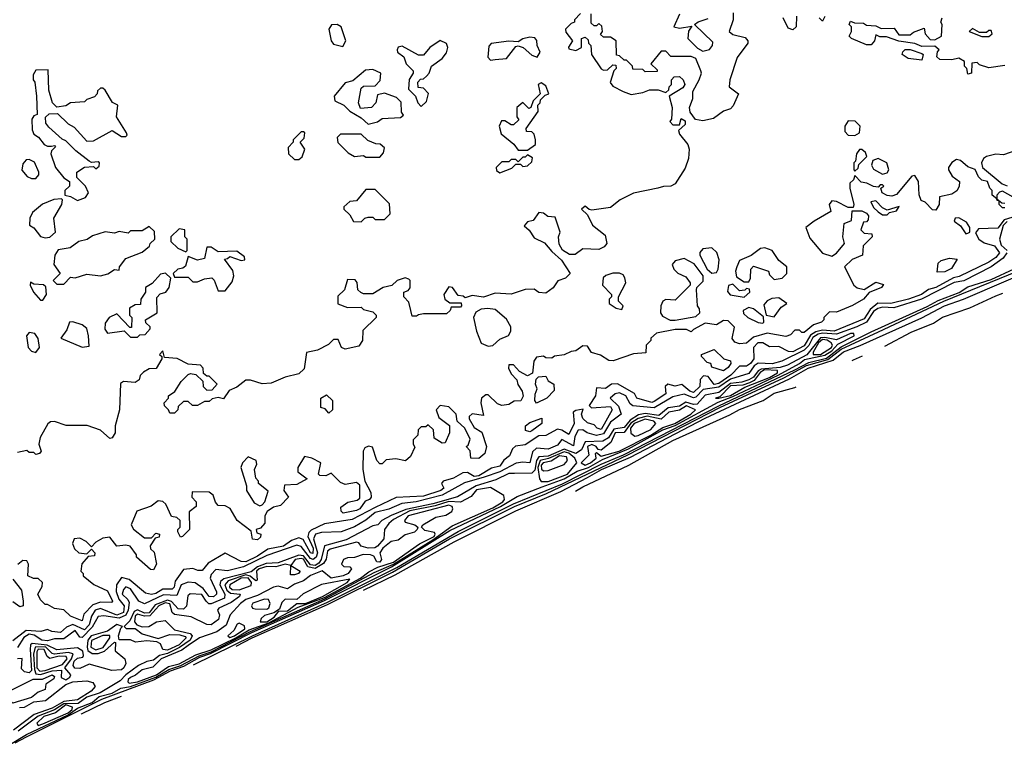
# Model space of a CAD drawing. Extents: x 2889633 to 3052318, y 540750 to 918690.
# Tile 5 of 256: x 2986534 to 2990802, y 546604 to 549746. Entities that reach past the tile are written whole.
import ezdxf

# ---------------------------------------------------------------- set-up
doc = ezdxf.new("R2010")
doc.units = 0

msp = doc.modelspace()

# ---------------------------------------------------------------- linework, layer by layer
at = {"layer": '0CON02XD'}
for points in [[(2988965, 549773.3), (2988940, 549745), (2988940, 549735), (2988925, 549730), (2988900, 549705), (2988901.7, 549691.7), (2988930, 549655), (2988913, 549627), (2988915, 549620), (2988945, 549613.3), (2988970, 549625), (2988970, 549665), (2988985, 549670), (2988998.3, 549658.3), (2989000, 549645), (2989010, 549635), (2989013.3, 549595), (2989055, 549532.5), (2989065, 549526.7), (2989081.7, 549528.3), (2989105, 549550), (2989118.3, 549548.3), (2989120, 549535), (2989110, 549525), (2989093.6, 549473.6), (2989105, 549457.5), (2989150, 549435), (2989185, 549422.5), (2989235, 549430), (2989265, 549442.5), (2989301.7, 549441.7), (2989335, 549430), (2989348.3, 549441.7), (2989350, 549455), (2989360, 549465), (2989360, 549485), (2989371.7, 549498.3), (2989395, 549500), (2989410, 549485), (2989417.5, 549465), (2989409.3, 549450.7), (2989350, 549415), (2989362.5, 549365), (2989360, 549315), (2989352.5, 549305), (2989365, 549290), (2989395, 549290), (2989401.7, 549318.3), (2989418.3, 549308.3), (2989418.3, 549291.7), (2989390, 549265), (2989395, 549250), (2989430, 549205), (2989436.7, 549185), (2989433.3, 549145), (2989418.3, 549101.7), (2989375.9, 549034.1), (2989356.4, 549023.6), (2989325, 549023.3), (2989300, 549015)], [(2989626.4, 549776.4), (2989627.5, 549745), (2989610, 549695), (2989625, 549682.5), (2989678.8, 549668.8), (2989690, 549655), (2989690, 549645), (2989645, 549582.5), (2989612.5, 549485), (2989610, 549455), (2989650, 549425), (2989627, 549373), (2989615, 549360), (2989585, 549350), (2989541.7, 549318.3), (2989495, 549307.5), (2989463.3, 549313.3), (2989440, 549345), (2989437.5, 549365), (2989452.5, 549405), (2989452.5, 549435), (2989480, 549485), (2989490, 549515), (2989487.5, 549525), (2989465, 549577.5), (2989445, 549586.7), (2989357, 549587), (2989335, 549610), (2989315, 549610), (2989270, 549555), (2989298.3, 549528.3), (2989298.3, 549521.7), (2989245, 549520), (2989235, 549530), (2989191.7, 549531.7), (2989190, 549545), (2989165, 549570), (2989155, 549570), (2989135, 549590), (2989121.7, 549591.7), (2989120, 549655), (2989095, 549670), (2989065, 549670), (2989051.7, 549681.7), (2989060, 549695), (2989058.3, 549718.3), (2989045, 549730), (2989035, 549720), (2989025, 549720), (2989011.7, 549731.7), (2989011.7, 549771.7)], [(2989395, 549770), (2989370, 549715), (2989395, 549710), (2989448.3, 549718.3), (2989433.3, 549696.7), (2989431.2, 549665), (2989472.3, 549622.3), (2989495, 549610), (2989525, 549617.5), (2989537.5, 549635), (2989539.3, 549649.3), (2989460, 549725), (2989475, 549737.5), (2989518.3, 549751.7)], [(2987935, 549630), (2987947.5, 549655), (2987927.5, 549715), (2987910, 549725), (2987886.4, 549723.6), (2987873.8, 549705), (2987883.9, 549653.9), (2987895, 549640), (2987935, 549630)], [(2989901.7, 549761.7), (2989900, 549715), (2989885, 549702.5), (2989865, 549710), (2989843.6, 549753.6)], [(2990025, 549760), (2990015, 549740), (2990000, 549755)], [(2990805, 549547.5), (2990735, 549537.5), (2990695, 549550), (2990685, 549560), (2990661.7, 549558.3), (2990660, 549515), (2990645, 549510), (2990640, 549535), (2990630, 549545), (2990630, 549565), (2990605, 549580), (2990575, 549572.5), (2990523, 549573), (2990510, 549585), (2990513, 549607), (2990520, 549615), (2990501.7, 549631.7), (2990445, 549630), (2990415, 549642.5), (2990345, 549652.5), (2990291.7, 549671.7), (2990262.5, 549672.5), (2990245, 549680), (2990240, 549655), (2990225, 549637.5), (2990205, 549637.5), (2990140, 549665), (2990130, 549675), (2990140, 549695), (2990140, 549715), (2990130, 549725), (2990135, 549740), (2990152.5, 549732.5), (2990191.7, 549731.7), (2990205, 549722.5), (2990245, 549720), (2990268.3, 549708.3), (2990325, 549710), (2990345, 549680), (2990395, 549680), (2990408.3, 549691.7), (2990455, 549710), (2990460, 549685), (2990480.7, 549660.7), (2990501.7, 549658.3), (2990530, 549675), (2990532.5, 549725), (2990527.5, 549735), (2990532.5, 549755)], [(2990735, 549673.3), (2990750, 549685), (2990745, 549700), (2990735, 549700), (2990725, 549690), (2990695, 549690), (2990665, 549707.5), (2990650, 549695), (2990705, 549673.3), (2990735, 549673.3)], [(2988275, 549370), (2988298.3, 549391.7), (2988306.7, 549426.7), (2988285, 549450), (2988261.7, 549451.7), (2988260, 549475), (2988271.7, 549488.3), (2988285, 549490), (2988298.3, 549501.7), (2988310, 549515), (2988320, 549545), (2988365, 549577.5), (2988385, 549602.5), (2988390, 549625), (2988385, 549642.5), (2988356.4, 549656.4), (2988312.5, 549625), (2988285, 549592.5), (2988263, 549593), (2988191.7, 549631.7), (2988175, 549627.5), (2988170, 549615), (2988172.5, 549605), (2988200, 549585), (2988210, 549555), (2988240, 549525), (2988240, 549515), (2988223, 549487), (2988220, 549445), (2988250, 549415), (2988260, 549385), (2988275, 549370)], [(2988575, 549570), (2988595, 549573.3), (2988645, 549577.5), (2988685, 549630), (2988695, 549632.5), (2988716.1, 549626.1), (2988755, 549592.5), (2988777, 549583), (2988790, 549605), (2988777.5, 549635), (2988776.7, 549656.7), (2988767, 549667), (2988745, 549670), (2988715, 549663.3), (2988695, 549650), (2988655, 549653.8), (2988577.5, 549642.5), (2988568.3, 549631.7), (2988563, 549583), (2988575, 549570)], [(2990445, 549570), (2990385, 549577.5), (2990360, 549595), (2990363, 549607), (2990373, 549617), (2990395, 549617.5), (2990445, 549600), (2990450, 549595), (2990445, 549570)], [(2986785, 548962.5), (2986820, 548975), (2986832.5, 548995), (2986820, 549025), (2986781.7, 549061.7), (2986782.5, 549085), (2986815, 549106.7), (2986855, 549110), (2986865, 549100), (2986878.3, 549111.7), (2986880, 549125), (2986875, 549130), (2986845, 549127.5), (2986835, 549132.5), (2986777.5, 549177.5), (2986735, 549221.2), (2986718.3, 549228.3), (2986660.3, 549280.4), (2986647.7, 549297.7), (2986646.1, 549323.9), (2986662, 549338), (2986698.8, 549338.8), (2986743.8, 549295), (2986770, 549280), (2986825, 549218.8), (2986855, 549221.2), (2986935, 549266.2), (2986975, 549240), (2986995, 549240), (2987000, 549245), (2986997.5, 549255), (2986953.3, 549325), (2986960, 549375), (2986936.7, 549386.7), (2986905, 549440), (2986895, 549450), (2986885, 549450), (2986871.7, 549438.3), (2986870, 549425), (2986858.3, 549411.7), (2986825, 549400), (2986815, 549390), (2986755, 549386), (2986735, 549372.5), (2986695, 549366.7), (2986676.1, 549386.1), (2986660, 549440), (2986658.3, 549528.3), (2986605, 549527.5), (2986593, 549507), (2986592.5, 549485), (2986600, 549475), (2986607.5, 549415), (2986610, 549335), (2986595, 549330), (2986587.5, 549315), (2986588.3, 549268.3), (2986595, 549250), (2986616.4, 549236.4), (2986640, 549205), (2986655, 549197.5), (2986671.7, 549198.3), (2986685, 549200), (2986690, 549195), (2986672.5, 549177.5), (2986670, 549165), (2986690, 549105), (2986725, 549060), (2986750, 549045), (2986750, 549025), (2986730, 549005), (2986730, 548985), (2986755, 548980), (2986785, 548962.5)], [(2988045, 549292.5), (2988085, 549303.3), (2988105, 549317.5), (2988185, 549322.5), (2988197.5, 549332.5), (2988190, 549345), (2988188.3, 549388.3), (2988168.3, 549408.3), (2988115, 549427.5), (2988085, 549420), (2988077.5, 549385), (2988060, 549365), (2988011.7, 549361.7), (2988002.5, 549385), (2988015, 549450), (2988025, 549457.5), (2988075, 549460), (2988097, 549483), (2988100, 549515), (2988065, 549530), (2988033, 549527), (2987978.3, 549481.7), (2987945, 549472.5), (2987897.5, 549415), (2987900, 549395), (2987940, 549375), (2987965, 549350), (2988015, 549320), (2988045, 549292.5)], [(2988735, 549180), (2988770, 549205), (2988770, 549225), (2988765, 549250), (2988755, 549260), (2988731.7, 549261.7), (2988730, 549275), (2988781.7, 549348.3), (2988780, 549375), (2988790, 549385), (2988791.7, 549398.3), (2988811.7, 549418.3), (2988827.5, 549425), (2988815, 549460), (2988795, 549472.5), (2988782.5, 549465), (2988790, 549425), (2988760, 549395), (2988750, 549365), (2988741.7, 549361.7), (2988715, 549387.5), (2988690, 549365), (2988690, 549325), (2988698.3, 549311.7), (2988675, 549290), (2988665, 549290), (2988637, 549307), (2988623, 549307), (2988612.5, 549285), (2988621.7, 549251.7), (2988676.4, 549206.4), (2988695, 549180), (2988735, 549180)], [(2990155, 549244), (2990174.2, 549255.8), (2990177.5, 549285), (2990155.5, 549305.5), (2990125, 549308), (2990110.8, 549285), (2990111.2, 549261.2), (2990126.1, 549246.1), (2990155, 549244)], [(2987745, 549140), (2987758.3, 549151.7), (2987770, 549185), (2987750, 549215), (2987767, 549233), (2987770, 549255), (2987765, 549260), (2987755, 549260), (2987720, 549225), (2987720, 549215), (2987698.3, 549191.7), (2987700, 549165), (2987725, 549140), (2987745, 549140)], [(2988095, 549150), (2988111.7, 549168.3), (2988115, 549190), (2988097, 549207), (2988078.3, 549208.3), (2988043, 549223), (2988015, 549250), (2987925, 549250), (2987910, 549235), (2987913.6, 549213.6), (2987958.3, 549168.3), (2987985, 549152.5), (2988025, 549157.5), (2988035, 549150), (2988095, 549150)], [(2990155, 549090), (2990168.3, 549101.7), (2990171.7, 549118.3), (2990206.4, 549153.6), (2990200.7, 549170.7), (2990185, 549183.3), (2990175, 549183.3), (2990161.2, 549165), (2990157.5, 549132.5), (2990150, 549125), (2990150, 549095), (2990155, 549090)], [(2990851.7, 549178.3), (2990799.3, 549160.7), (2990765, 549162.5), (2990725, 549153.3), (2990712.5, 549145), (2990703.3, 549125), (2990707.5, 549105), (2990793.8, 549033.8), (2990815, 549026.2)], [(2990805, 548930), (2990795, 548930), (2990780, 548945), (2990780, 548960), (2990771.7, 548961.7), (2990770, 548970), (2990750, 548985), (2990750, 549005), (2990740, 549015), (2990730, 549045), (2990705, 549050), (2990690, 549065), (2990676.7, 549096.7), (2990645, 549107.5), (2990612.5, 549135), (2990595, 549140), (2990575, 549127.5), (2990560, 549105), (2990560, 549095), (2990577, 549067), (2990607.5, 549045), (2990607, 549023), (2990596.4, 549003.6), (2990575, 548990), (2990521.7, 548978.3), (2990520, 548945), (2990505, 548920), (2990491.7, 548921.7), (2990460, 548955), (2990441.7, 548961.7), (2990433, 548987), (2990430, 549045), (2990415, 549070), (2990401.7, 549068.3), (2990335, 548987.5), (2990315, 548981.2), (2990295, 548983.3), (2990273.3, 548995), (2990267.5, 549015), (2990280, 549025), (2990275, 549030), (2990265, 549030), (2990255, 549020), (2990235, 549022.5), (2990207, 549037), (2990181.7, 549041.7), (2990155, 549070), (2990148.3, 549051.7), (2990132.5, 549037.5), (2990132.5, 549015), (2990150, 548945), (2990147.5, 548932.5), (2990125, 548932.5), (2990075, 548957.5), (2990055, 548960), (2990042.5, 548945), (2990050, 548915), (2989978, 548872), (2989942.5, 548845), (2989959.3, 548799.3), (2990013.8, 548733.8), (2990055, 548721.2), (2990075, 548733.3), (2990110, 548775), (2990102.5, 548805), (2990108.3, 548861.7), (2990140, 548875), (2990142.5, 548917.5), (2990185, 548916.7), (2990205, 548907.5), (2990213.3, 548895), (2990211.7, 548878.3), (2990205, 548870), (2990191.7, 548868.3), (2990180, 548835), (2990195, 548820), (2990228.3, 548818.3), (2990230, 548805), (2990190, 548765), (2990187.5, 548725), (2990143, 548707), (2990110, 548675), (2990150, 548595), (2990165, 548583.3), (2990195, 548576.7), (2990245, 548607.5), (2990278.3, 548598.3), (2990270, 548585), (2990216.4, 548563.6), (2990192.5, 548535), (2990145, 548506.2), (2990075, 548477.5), (2990045, 548480), (2990020, 548455), (2990020, 548445), (2990010, 548435), (2989975, 548422.5), (2989935, 548390), (2989925, 548390), (2989915, 548400), (2989895, 548400), (2989875, 548380), (2989855, 548372.5), (2989775, 548387.5), (2989715, 548370), (2989685, 548343.3), (2989655, 548340), (2989635, 548347.5), (2989623.3, 548363.3), (2989633, 548413), (2989605, 548440), (2989585, 548442.5), (2989555, 548422.5), (2989505, 548430), (2989455, 548402.5), (2989445, 548392.5), (2989425, 548402.5), (2989375, 548402.5), (2989295, 548387.5), (2989270, 548365), (2989270, 548355), (2989250, 548335), (2989248.3, 548301.7), (2989195, 548297.5), (2989107, 548267), (2989088.3, 548268.3), (2989051.7, 548291.7), (2989013, 548303), (2988995, 548330), (2988975, 548332.5), (2988945, 548310), (2988925, 548307.5), (2988895, 548292.5), (2988853, 548287), (2988841.7, 548278.3), (2988815, 548280), (2988805, 548287.5), (2988775, 548282.5), (2988763.3, 548265), (2988757, 548213), (2988735, 548202.5), (2988700.7, 548220.7), (2988675, 548250), (2988655, 548250), (2988652.5, 548235), (2988665, 548210), (2988690, 548185), (2988693.6, 548163.6), (2988712.5, 548135), (2988716.7, 548113.3), (2988707, 548093), (2988678.3, 548091.7), (2988655, 548077.5), (2988625, 548072.5), (2988605, 548080), (2988565, 548118.8), (2988555, 548120), (2988536.7, 548105), (2988533.3, 548085), (2988545, 548030), (2988495, 548036.7), (2988482.5, 548025), (2988482.5, 548015), (2988505, 547977.5), (2988537, 547957), (2988557.5, 547895), (2988550, 547865), (2988525, 547843.3), (2988490, 547845), (2988487, 547877), (2988470, 547895), (2988478.3, 547901.7), (2988487, 547927), (2988463.3, 547975), (2988430, 548005), (2988426.1, 548036.1), (2988395, 548067.5), (2988357, 548073), (2988340, 548055), (2988351.7, 548021.7), (2988397, 547987), (2988397.5, 547955), (2988378.3, 547911.7), (2988365, 547910), (2988331.7, 547931.7), (2988328.3, 547968.3), (2988305, 547990), (2988295, 547980), (2988275, 547980), (2988261.7, 547968.3), (2988260, 547945), (2988240, 547925), (2988240, 547905), (2988247, 547893), (2988228.3, 547851.7), (2988207, 547833), (2988165, 547842.5), (2988123, 547837), (2988105, 547820), (2988095, 547820), (2988082.5, 547835), (2988063, 547893), (2988047, 547897), (2988030.5, 547889.5), (2988023.3, 547875), (2988022.5, 547795), (2988030, 547745), (2988056.4, 547696.4), (2988057.5, 547675), (2988050, 547665), (2988031.7, 547658.3), (2988008.8, 547625), (2987995, 547618), (2987937, 547607), (2987927.5, 547615), (2987927, 547633), (2987956.4, 547653.6), (2987996.7, 547663.3), (2988008.3, 547671.7), (2988008.3, 547728.3), (2987995, 547740), (2987945, 547730), (2987925, 547740), (2987885, 547780), (2987861.7, 547768.3), (2987835, 547770), (2987830, 547775), (2987840, 547825), (2987800, 547845), (2987768.3, 547851.7), (2987740, 547805), (2987740, 547785), (2987780, 547755), (2987735, 547730), (2987681.7, 547728.3), (2987680, 547705), (2987700, 547675), (2987665, 547640), (2987635, 547632.5), (2987606.4, 547613.6), (2987597.5, 547595), (2987597, 547563), (2987578.3, 547541.7), (2987560, 547535), (2987561.7, 547521.7), (2987580, 547515), (2987578.3, 547501.7), (2987565, 547490), (2987543.6, 547493.6), (2987538.3, 547528.3), (2987477.5, 547575), (2987446.4, 547626.4), (2987425, 547637.5), (2987395, 547640), (2987383.3, 547653.3), (2987372.5, 547685), (2987355, 547697.5), (2987281.7, 547698.3), (2987280, 547675), (2987300, 547655), (2987300, 547635), (2987268.3, 547611.7), (2987270, 547535), (2987240, 547505), (2987231.7, 547501.7), (2987220, 547525), (2987220, 547535), (2987230, 547545), (2987230, 547575), (2987215, 547587.5), (2987191.7, 547591.7), (2987167.5, 547645), (2987155, 547656.2), (2987135, 547660), (2987103.6, 547636.4), (2987042.5, 547615), (2987017.5, 547555), (2987027, 547537), (2987075, 547500), (2987105, 547500), (2987125, 547520), (2987140, 547515), (2987138.3, 547501.7), (2987121.7, 547498.3), (2987100, 547465), (2987101.7, 547451.7), (2987117.5, 547437.5), (2987127.5, 547385), (2987115, 547360), (2987101.7, 547361.7), (2987040, 547415), (2987040, 547425), (2987013, 547463), (2986995, 547467.5), (2986955, 547462.5), (2986925, 547502.5), (2986895, 547497.5), (2986865, 547480), (2986845, 547460), (2986823, 547483), (2986795, 547497.5), (2986770, 547495), (2986763.3, 547475), (2986771.7, 547451.7), (2986790, 547435), (2986825, 547430), (2986845, 547450), (2986860, 547435), (2986858.3, 547421.7), (2986831.7, 547418.3), (2986803, 547387), (2986800, 547355), (2986810, 547345), (2986810, 547335), (2986856.4, 547296.4), (2986915, 547270), (2986936.7, 547225), (2986931.7, 547218.3), (2986885, 547220), (2986851.9, 547208.1), (2986811.7, 547168.3), (2986805, 547140), (2986755, 547160), (2986725, 547187.5), (2986685, 547192.5), (2986655, 547210), (2986645, 547210), (2986625, 547230), (2986612.5, 547255), (2986631.7, 547288.3), (2986632.5, 547305), (2986615, 547322.5), (2986593.6, 547323.6), (2986570, 547335), (2986572.5, 547385), (2986565, 547400), (2986548.3, 547401.7), (2986527, 547383)], [(2986605, 549057.5), (2986617, 549073), (2986617.5, 549085), (2986598.3, 549128.3), (2986575, 549140), (2986561.7, 549138.3), (2986548.3, 549121.7), (2986543, 549093), (2986566.4, 549066.4), (2986585, 549057.5), (2986605, 549057.5)], [(2988615, 549082.5), (2988667, 549103), (2988685, 549120), (2988705, 549120), (2988715, 549110), (2988735, 549112.5), (2988755, 549130), (2988757, 549147), (2988735, 549160), (2988725, 549150), (2988715, 549150), (2988695, 549130), (2988685, 549140), (2988665, 549140), (2988655, 549130), (2988625, 549130), (2988600, 549105), (2988601.7, 549091.7), (2988615, 549082.5)], [(2990275, 549076.7), (2990295, 549082.5), (2990302.5, 549095), (2990292.5, 549125), (2990255, 549143.8), (2990232.5, 549135), (2990226.7, 549115), (2990235, 549097.5), (2990275, 549076.7)], [(2989300, 549015), (2989195, 548993.3), (2989137.5, 548965), (2989095, 548932), (2989015, 548920), (2989002.5, 548922.5), (2988985, 548937.5), (2988970, 548925), (2988995, 548900), (2989017.5, 548855), (2989071.7, 548811.7), (2989080, 548775), (2989068.3, 548761.7), (2989045, 548750), (2988975, 548752.5), (2988941.7, 548728.3), (2988918.3, 548728.3), (2988887, 548747), (2988873, 548773), (2988870, 548805), (2988877.5, 548825), (2988855, 548890), (2988823, 548893), (2988805, 548907.5), (2988785, 548910), (2988760, 548875), (2988735, 548870), (2988721.7, 548851.7), (2988743, 548833), (2988765, 548800), (2988809.3, 548779.3), (2988840.7, 548740.7), (2988883, 548703), (2988920, 548645), (2988900, 548625), (2988866.7, 548613.3), (2988846.4, 548583.6), (2988815, 548560), (2988785, 548562.5), (2988765, 548577.5), (2988725, 548576.7), (2988665, 548556.7), (2988595, 548560), (2988545, 548543.3), (2988495, 548550), (2988465, 548540), (2988457, 548547), (2988435, 548550), (2988410, 548585), (2988395, 548587.5), (2988373.3, 548555), (2988377.5, 548535), (2988398.3, 548518.3), (2988448.3, 548518.3), (2988450, 548505), (2988445, 548500), (2988405, 548500), (2988400, 548485), (2988385, 548470), (2988285, 548470), (2988263, 548467), (2988255, 548460), (2988235, 548460), (2988230, 548485), (2988221.7, 548521.7), (2988200, 548545), (2988200, 548565), (2988218.3, 548571.7), (2988227, 548583), (2988227.5, 548615), (2988221.7, 548621.7), (2988205, 548627.5), (2988170, 548615), (2988147, 548593), (2988110, 548585), (2988065, 548557.5), (2988025, 548557.5), (2988013, 548563), (2988000, 548575), (2987997, 548607), (2987988.3, 548618.3), (2987955, 548620), (2987942.5, 548575), (2987913, 548547), (2987913.6, 548513.6), (2987955, 548497.5), (2988015, 548500), (2988025, 548490), (2988065, 548480), (2988080, 548465), (2988080, 548455), (2988021.7, 548398.3), (2988020, 548355), (2988005, 548330), (2987945, 548317.5), (2987930, 548325), (2987915, 548360), (2987895, 548360), (2987873, 548337), (2987825, 548312.5), (2987777, 548303), (2987767.3, 548232.7), (2987745, 548210), (2987685, 548196.7), (2987625, 548170), (2987585, 548167.5), (2987535, 548183.3), (2987515, 548183.3), (2987475, 548153.3), (2987441.7, 548138.3), (2987417.5, 548102.5), (2987395, 548107.5), (2987368.3, 548101.7), (2987355, 548090), (2987335, 548090), (2987305, 548072.5), (2987283, 548073), (2987265, 548090), (2987245, 548090), (2987221.7, 548068.3), (2987220, 548055), (2987205, 548040), (2987185, 548040), (2987180, 548055), (2987161.7, 548071.7), (2987160, 548085), (2987180, 548105), (2987180, 548115), (2987206.4, 548133.6), (2987235, 548177.5), (2987265, 548207.5), (2987275, 548212.5), (2987298.3, 548208.3), (2987328.3, 548178.3), (2987330, 548155), (2987345, 548140), (2987368.3, 548141.7), (2987390, 548165), (2987355, 548200), (2987345, 548200), (2987331.7, 548211.7), (2987330, 548235), (2987318.3, 548248.3), (2987265, 548252.5), (2987216.7, 548276.7), (2987161.7, 548281.7), (2987155, 548310), (2987140, 548295), (2987150, 548285), (2987150, 548275), (2987126.4, 548233.6), (2987095, 548232.5), (2987071.7, 548218.3), (2987056.4, 548203.6), (2987052.5, 548185), (2987035, 548172.5), (2986985, 548177.5), (2986971.7, 548168.3), (2986967.5, 548055), (2986947.5, 547985), (2986947.5, 547955), (2986935, 547932.5), (2986925, 547930), (2986885, 547966.7), (2986826.4, 547986.4), (2986736.4, 547986.4), (2986685, 548003.3), (2986668.3, 548001.7), (2986657, 547993), (2986623.3, 547935), (2986617.5, 547905), (2986627.5, 547875), (2986620, 547865), (2986605, 547860), (2986595, 547870), (2986575, 547870), (2986565, 547877.5), (2986525, 547870)], [(2988015, 548870), (2988030, 548885), (2988045, 548890), (2988065, 548890), (2988075, 548880), (2988115, 548880), (2988140, 548905), (2988137, 548947), (2988075, 549010), (2988035, 549010), (2987995, 548960), (2987965, 548957.5), (2987940, 548935), (2987940, 548925), (2987965, 548900), (2987981.7, 548871.7), (2988015, 548870)], [(2990863.3, 548963.3), (2990795, 549002.5), (2990781.7, 548998.3), (2990770, 548985), (2990770, 548970), (2990791.7, 548951.7), (2990805, 548950)], [(2986645, 548800), (2986665, 548803.3), (2986690, 548825), (2986682.5, 548885), (2986717.5, 548945), (2986720, 548965), (2986715, 548970), (2986683, 548967), (2986633.9, 548946.1), (2986590.5, 548909.5), (2986578.8, 548885), (2986577.5, 548855), (2986595, 548843.3), (2986625, 548806.7), (2986645, 548800)], [(2990295, 548900), (2990305, 548910), (2990335, 548917.5), (2990346.4, 548936.4), (2990295, 548920), (2990275, 548930), (2990245, 548960), (2990223.3, 548956.7), (2990235, 548932.5), (2990255, 548912.5), (2990275, 548900), (2990295, 548900)], [(2990835, 548887.8), (2990801.2, 548878.8), (2990775, 548842), (2990691.2, 548838.8), (2990677.5, 548822.5), (2990692, 548795), (2990715, 548778.6), (2990760, 548765), (2990781.2, 548735), (2990766, 548715), (2990735, 548694.2), (2990606.8, 548633.2), (2990582.8, 548627.2), (2990505.4, 548584.6), (2990474.4, 548575.6), (2990443.3, 548555), (2990387.5, 548535), (2990310, 548515), (2990253.6, 548516.4), (2990220.5, 548489.5), (2990195, 548448.6), (2990065, 548395.6), (2990015, 548399.2), (2989985, 548392.3), (2989962.2, 548377.8), (2989935, 548331.9), (2989885, 548305.7), (2989867, 548307), (2989825, 548328.6), (2989785, 548327.5), (2989755.4, 548345.4), (2989733.3, 548345), (2989715.6, 548325), (2989716, 548275), (2989702, 548255), (2989685, 548244), (2989655, 548243.8), (2989617.5, 548205), (2989565, 548168.1), (2989544.6, 548164.6), (2989519.2, 548199.2), (2989497.9, 548202.1), (2989484.4, 548185.5), (2989482, 548155), (2989455, 548129.2), (2989438.8, 548135), (2989405, 548164), (2989375, 548156.7), (2989343.9, 548166.1), (2989332.5, 548155), (2989335, 548123.3), (2989285, 548090), (2989275, 548086.7), (2989210, 548105), (2989200, 548125), (2989125, 548166.7), (2989100, 548165), (2989073, 548147), (2989035, 548150), (2989030, 548115), (2989002.5, 548072.5), (2989013.3, 548063.3), (2989095, 548068.8), (2989102.5, 548055), (2989055, 547968.8), (2989037.5, 547975), (2989025, 547990), (2988995, 547997.5), (2988975, 548017.5), (2988970, 548035), (2988977.5, 548057.5), (2988945, 548051.2), (2988933.8, 548045), (2988938, 547995), (2988915, 547947.5), (2988885, 547966.2), (2988865, 547970), (2988815, 547943.3), (2988785, 547941.2), (2988725, 547902.5), (2988683, 547897), (2988670, 547885), (2988657.5, 547855), (2988633.6, 547836.4), (2988615, 547810), (2988578.8, 547801.2), (2988525, 547768.6), (2988505, 547766), (2988475, 547783.3), (2988455, 547781.2), (2988415, 547758.8), (2988370, 547745), (2988362.5, 547735), (2988372.5, 547715), (2988360, 547705), (2988285, 547680), (2988165.8, 547674.2), (2988075, 547630.6), (2987975, 547579.2), (2987855, 547560), (2987798.1, 547531.9), (2987787.3, 547522.7), (2987783.3, 547505), (2987806.5, 547455), (2987805, 547431.2), (2987795, 547434.2), (2987762.7, 547492.7), (2987745, 547500), (2987712.9, 547487.1), (2987677.4, 547462.6), (2987609.3, 547450.7), (2987565, 547419.4), (2987515, 547395.7), (2987495, 547396), (2987425, 547432.5), (2987351.2, 547388.8), (2987325, 547357.5), (2987307, 547357), (2987285, 547366.7), (2987245, 547362.5), (2987208.8, 547311.2), (2987203.3, 547285), (2987195, 547276.7), (2987155, 547276.2), (2987125, 547258.6), (2987105, 547254.2), (2987079.5, 547259.5), (2987008.3, 547318.3), (2986975, 547327.5), (2986954.2, 547295.8), (2986953.1, 547266.9), (2986963.4, 547233.4), (2986987.8, 547205), (2986984.2, 547175), (2986955, 547164.6), (2986885, 547192.9), (2986862, 547185), (2986845, 547160), (2986835, 547122), (2986815, 547101.1), (2986765, 547123.1), (2986737.7, 547112.3), (2986710.7, 547089.3), (2986673.6, 547093.6), (2986655, 547102.5), (2986626.2, 547093.8), (2986562.4, 547097.6), (2986505, 547052)], [(2990635, 548817.5), (2990645, 548820), (2990652.5, 548825), (2990652.5, 548845), (2990638.3, 548868.3), (2990605, 548887.5), (2990590, 548885), (2990585, 548872.5), (2990613, 548853), (2990635, 548817.5)], [(2990815, 548871.4), (2990796.8, 548853.2), (2990781.1, 548795), (2990788.8, 548768.8), (2990815.5, 548745)], [(2986725, 548600), (2986755, 548630), (2986775, 548627.5), (2986825, 548642.5), (2986885, 548636.2), (2986916.2, 548643.8), (2986945, 548662.5), (2986965, 548660), (2986967.5, 548675), (2986995, 548710), (2987065, 548737.5), (2987096.4, 548763.6), (2987100, 548775), (2987120, 548795), (2987118.3, 548828.3), (2987095, 548850), (2987065, 548830), (2987015, 548830), (2987005, 548820), (2986965, 548827.5), (2986945, 548820), (2986905, 548826.2), (2986850.5, 548809.5), (2986827, 548793), (2986790, 548785), (2986752.5, 548757.5), (2986701.7, 548748.3), (2986686.7, 548725), (2986682.5, 548685), (2986710, 548645), (2986680, 548615), (2986695, 548600), (2986725, 548600)], [(2987255, 548740), (2987260, 548745), (2987260, 548795), (2987250, 548805), (2987250, 548835), (2987225, 548840), (2987190, 548805), (2987190, 548785), (2987220, 548755), (2987255, 548740)], [(2987425, 548570), (2987455, 548610), (2987463.3, 548635), (2987458.3, 548658.3), (2987421.7, 548708.3), (2987435, 548710), (2987445, 548720), (2987495, 548702.5), (2987510, 548705), (2987508.3, 548718.3), (2987475, 548742.5), (2987395, 548740), (2987365, 548760), (2987345, 548760), (2987335, 548710), (2987305, 548703.3), (2987265, 548720), (2987253, 548677), (2987241.7, 548668.3), (2987220, 548665), (2987200, 548645), (2987205, 548630), (2987265, 548630), (2987285, 548610), (2987305, 548610), (2987335, 548622.5), (2987367, 548627), (2987377, 548617), (2987395, 548570), (2987425, 548570)], [(2989535, 548646.7), (2989555, 548650), (2989562.5, 548665), (2989566.7, 548705), (2989556.1, 548736.1), (2989535, 548756.7), (2989495, 548752.5), (2989483, 548737), (2989482.5, 548725), (2989513.8, 548663.8), (2989535, 548646.7)], [(2989695, 548610), (2989702.5, 548625), (2989703.3, 548665), (2989715, 548677.5), (2989780, 548655), (2989785, 548640), (2989805, 548620), (2989840, 548625), (2989860, 548645), (2989860, 548675), (2989825, 548702.5), (2989795.8, 548745.8), (2989765, 548756.2), (2989746.1, 548753.9), (2989705, 548723.3), (2989655, 548702.5), (2989642.5, 548675), (2989637.5, 548655), (2989641.7, 548631.7), (2989675, 548610), (2989695, 548610)], [(2990813.3, 548735), (2990797.6, 548712.3), (2990745.3, 548674.7), (2990626.4, 548613.6), (2990585, 548606.5), (2990444, 548535), (2990323, 548497), (2990275, 548499.5), (2990254.2, 548494.2), (2990235, 548481.1), (2990205.3, 548434.7), (2990162.5, 548415), (2990075, 548382.3), (2990015, 548387.4), (2989995, 548383), (2989972.1, 548367.9), (2989955, 548332.7), (2989935, 548313.4), (2989837.5, 548265), (2989796.1, 548253.9), (2989735, 548256.7), (2989717.5, 548245), (2989695, 548212.2), (2989615, 548187.8), (2989565, 548152.3), (2989497.4, 548142.6), (2989465, 548109.5), (2989455, 548106.5), (2989415, 548122.2), (2989365, 548111.4), (2989285, 548062.7), (2989192.1, 548072.1), (2989180.5, 548080.5), (2989161.2, 548115), (2989135, 548127.5), (2989115.7, 548124.3), (2989094, 548105), (2989130.7, 548070.7), (2989141.2, 548035), (2989095, 548000.8), (2989065, 547950.4), (2989035, 547943.8), (2988994.6, 547954.6), (2988975, 547967.5), (2988955, 547965.8), (2988941.4, 547938.6), (2988935, 547898.8), (2988885, 547926.2), (2988865, 547901.9), (2988825, 547884.5), (2988775, 547888.6), (2988757.8, 547872.2), (2988745, 547824.3), (2988715, 547828.1), (2988686.8, 547823.2), (2988615, 547786.2), (2988548.2, 547761.8), (2988462.1, 547737.9), (2988365, 547683.8), (2988253.3, 547655), (2988191.2, 547648.8), (2988135, 547623.6), (2988075, 547608.9), (2988035, 547575.8), (2987985, 547547.1), (2987927.5, 547525), (2987843, 547523), (2987816.2, 547515), (2987807.5, 547495), (2987825.9, 547435), (2987818.8, 547415), (2987806.2, 547405), (2987795, 547410), (2987755, 547461.4), (2987735, 547467.5), (2987605, 547423.3), (2987505, 547373.1), (2987435, 547356.5), (2987385, 547362), (2987365, 547340.8), (2987359.6, 547325), (2987387.9, 547265), (2987387.5, 547255), (2987375, 547244), (2987355, 547244.6), (2987329.7, 547279.6), (2987295, 547304), (2987265, 547307.5), (2987234.6, 547295.4), (2987215, 547248.8), (2987157.9, 547252.1), (2987075, 547212.9), (2987051.2, 547225), (2987015, 547278.8), (2986995, 547286.2), (2986984.3, 547275.7), (2986978.8, 547255), (2987002.5, 547232.5), (2987008.6, 547218.6), (2987004.6, 547185), (2986995, 547163.5), (2986965, 547150.8), (2986898.8, 547161.2), (2986875, 547158), (2986847.9, 547112.1), (2986805, 547067.5), (2986795, 547068.8), (2986775, 547097.1), (2986725, 547061.4), (2986685, 547061.1), (2986655, 547052.1), (2986630, 547055), (2986597.7, 547077.7), (2986575, 547081.5), (2986552.5, 547067.5), (2986525.5, 547024.5)], [(2989375, 548443.3), (2989465, 548458.8), (2989483.3, 548475), (2989481.7, 548491.7), (2989472.5, 548505), (2989467.5, 548575), (2989470, 548585), (2989497, 548613), (2989497.5, 548635), (2989458, 548688), (2989415, 548710), (2989375, 548700), (2989362.5, 548685), (2989370, 548665), (2989387, 548647), (2989421.7, 548631.7), (2989440, 548605), (2989440, 548595), (2989375, 548530), (2989335, 548532.5), (2989322.5, 548525), (2989313.3, 548505), (2989312.5, 548475), (2989320.7, 548460.7), (2989353.6, 548443.6), (2989375, 548443.3)], [(2990511.7, 548651.7), (2990515, 548690), (2990528.3, 548701.7), (2990565, 548712.5), (2990598.3, 548708.3), (2990573, 548667), (2990545, 548652.5), (2990511.7, 548651.7)], [(2987288.3, 546948.8), (2987542.9, 547075), (2987869.2, 547220.7), (2988169, 547371), (2988435, 547527.4), (2988675, 547646.3), (2988887.2, 547732.8), (2989055, 547818.1), (2989151.2, 547858.8), (2989565, 548071.8), (2989895, 548227.9), (2989955, 548260.2), (2990031.1, 548278.9), (2990095, 548326.9), (2990225, 548393.1), (2990468.2, 548501.8), (2990515, 548528.5), (2990606.7, 548563.3), (2990645, 548588.1), (2990745, 548620), (2990844.8, 548665.2)], [(2987473.4, 547029.9), (2987541.9, 547065), (2987869.3, 547210.7), (2988150, 547350), (2988397.5, 547495), (2988679.2, 547635), (2988818, 547692), (2989171, 547858.9), (2989570, 548065), (2989847.4, 548192.6), (2989945, 548246.2), (2990037, 548273), (2990095, 548316.8), (2990257.7, 548392.3), (2990540, 548525), (2990898, 548672)], [(2988025, 547271.7), (2988161.5, 547338.5), (2988417.8, 547482.2), (2988685, 547615.7), (2988879.8, 547700.2), (2988995, 547760.6), (2989056.2, 547795), (2989181.4, 547848.6), (2989505, 548017.9), (2989870.6, 548189.4), (2989952, 548235), (2990060.3, 548269.7), (2990105, 548306.5), (2990176.9, 548333.1), (2990445, 548454), (2990543.3, 548505), (2990625.6, 548534.4), (2990985, 548689.2)], [(2987045, 548370), (2987055, 548380), (2987078.3, 548381.7), (2987100, 548405), (2987100, 548415), (2987081.7, 548431.7), (2987080, 548445), (2987130, 548475), (2987128.3, 548541.7), (2987143, 548557), (2987167.5, 548565), (2987182.5, 548585), (2987190, 548625), (2987167, 548647), (2987145, 548642.5), (2987108.3, 548601.7), (2987080, 548585), (2987080, 548565), (2987060, 548535), (2987058.3, 548511.7), (2987035, 548510), (2987010, 548495), (2987010, 548465), (2987020, 548455), (2987018.3, 548411.7), (2987011.7, 548411.7), (2986955, 548470), (2986922.5, 548455), (2986905, 548430), (2986903.6, 548403.6), (2986915, 548387.5), (2986987.5, 548397.5), (2987015, 548370), (2987045, 548370)], [(2989145, 548490), (2989150, 548505), (2989130, 548525), (2989130, 548545), (2989162.5, 548605), (2989157, 548627), (2989150, 548640), (2989135, 548647.5), (2989105, 548647.5), (2989075, 548637.5), (2989063, 548627), (2989060, 548595), (2989100, 548555), (2989100, 548545), (2989090, 548535), (2989090, 548515), (2989120, 548495), (2989145, 548490)], [(2986635, 548530), (2986650, 548555), (2986648.3, 548588.3), (2986637, 548597), (2986595, 548600), (2986581.7, 548608.3), (2986580, 548595), (2986594.2, 548564.2), (2986625, 548530), (2986635, 548530)], [(2989675, 548542.5), (2989700, 548565), (2989698.3, 548578.3), (2989685, 548580), (2989677, 548573), (2989655, 548570), (2989625, 548600), (2989607, 548593), (2989603, 548567), (2989613.6, 548553.6), (2989675, 548542.5)], [(2989805, 548457.5), (2989835, 548500), (2989860, 548515), (2989825, 548540), (2989795, 548537.5), (2989775, 548527.5), (2989760.7, 548509.3), (2989770, 548465), (2989805, 548457.5)], [(2990284.3, 548331.1), (2990398.8, 548391.2), (2990495, 548430), (2990535, 548456.2), (2990653.6, 548496.3), (2990765, 548548.8), (2990796.2, 548560)], [(2988565, 548330), (2988585, 548334), (2988615, 548361.2), (2988653.9, 548376.1), (2988663.8, 548395), (2988663.3, 548415), (2988645, 548447.5), (2988595, 548488.8), (2988564.2, 548494.2), (2988535, 548491.4), (2988512, 548478), (2988501.4, 548455), (2988514.2, 548395), (2988534.2, 548344.2), (2988565, 548330)], [(2989755, 548430), (2989760, 548435), (2989758.3, 548458.3), (2989715, 548492.5), (2989695, 548497.5), (2989670, 548485), (2989671.7, 548471.7), (2989690, 548455), (2989735, 548432.5), (2989755, 548430)], [(2986805, 548326.7), (2986835, 548330), (2986833.3, 548375), (2986825, 548407.5), (2986805, 548423.3), (2986765, 548436.7), (2986750, 548435), (2986738.3, 548401.7), (2986712.5, 548365), (2986805, 548326.7)], [(2986515.1, 546610), (2986563.5, 546636.4), (2986890.4, 546799.6), (2987115.9, 546884.1), (2987187.5, 546922.5), (2987246.5, 546943.4), (2987315, 546981.5), (2987362.1, 546997.9), (2987541.1, 547088.9), (2987855, 547228), (2988146, 547373.9), (2988398.9, 547531.1), (2988618.2, 547635), (2988691.4, 547678.6), (2988799.4, 547720.6), (2988895, 547754.8), (2988951.3, 547788.7), (2989000, 547805), (2989061, 547839), (2989173.8, 547885), (2989322.6, 547967.4), (2989375, 547986.5), (2989562, 548088), (2989625, 548111.5), (2989821.5, 548205), (2989914.4, 548255), (2989936.9, 548273.1), (2990025, 548291.8), (2990055, 548310.7), (2990081, 548339.1), (2990151.1, 548375), (2990150, 548385), (2990135, 548385.3), (2990075, 548357.7), (2990025, 548368.7), (2990005, 548366.8), (2989947, 548293), (2989862.2, 548247.8), (2989831.4, 548238.6), (2989748.7, 548231.3), (2989735, 548222.9), (2989715, 548196.1), (2989695, 548184.7), (2989665, 548174.2), (2989615, 548168.7), (2989565, 548129.7), (2989505, 548118.5), (2989470.5, 548079.5), (2989455, 548078), (2989422.6, 548087.4), (2989395, 548070.4), (2989345, 548062.7), (2989305, 548030), (2989245, 548038.2), (2989217.4, 548032.6), (2989180.5, 548009.5), (2989155, 547977.8), (2989109.9, 547970.1), (2989086.3, 547933.6), (2989061.9, 547918), (2988985, 547915.5), (2988969.2, 547880.8), (2988945, 547865.4), (2988895, 547884.1), (2988825, 547854.2), (2988785, 547850), (2988774.8, 547835.2), (2988766.9, 547793.1), (2988755, 547779.4), (2988678.8, 547778.8), (2988655, 547777.7), (2988598.9, 547751.1), (2988512.5, 547725), (2988432.3, 547677.7), (2988325, 547646.5), (2988207.9, 547622.1), (2988145, 547596.9), (2988103.8, 547575), (2988087.5, 547555), (2988065, 547551.5), (2987949.8, 547490.2), (2987855.5, 547464.5), (2987841.8, 547405), (2987831.1, 547388.9), (2987815, 547379.4), (2987795, 547382), (2987765, 547421.1), (2987745, 547424.6), (2987655, 547390.4), (2987602.2, 547387.8), (2987565, 547373.4), (2987537.5, 547352.5), (2987419.1, 547320.9), (2987405, 547310), (2987402.1, 547295), (2987423.8, 547255), (2987421.7, 547238.3), (2987365, 547213.5), (2987353.8, 547213.8), (2987342.5, 547225), (2987324.2, 547254.2), (2987273.2, 547256.8), (2987262.7, 547247.3), (2987257.7, 547202.3), (2987245, 547190), (2987221.7, 547191.7), (2987192.6, 547222.6), (2987175, 547229.7), (2987121.8, 547208.2), (2987095, 547174.6), (2987075, 547172.2), (2987045, 547187.7), (2987030, 547180), (2987011.1, 547138.9), (2986986.7, 547115), (2986996, 547106), (2987035, 547106.5), (2987065, 547083.3), (2987135, 547063.3), (2987185, 547080), (2987229.1, 547079.1), (2987251.7, 547071.7), (2987255.7, 547065), (2987225, 547035.5), (2987175, 547012.9), (2987154.4, 547014.5), (2987145, 547040), (2987128.3, 547048.3), (2987085, 547053.3), (2987036.4, 547046.4), (2987015, 547057.1), (2986965, 547057.5), (2986962.5, 547075), (2986972.3, 547107.7), (2986980, 547115), (2986955, 547124.2), (2986915.3, 547094.7), (2986844.4, 547075), (2986829.7, 547055), (2986826.2, 547025), (2986830.2, 547010.2), (2986848.3, 546998.3), (2986875, 546998.2), (2986901.9, 547008.1), (2986945, 547046.7), (2986950, 547045), (2986948.8, 547008.8), (2986990, 546975), (2986994.3, 546955), (2986985.8, 546935), (2986975, 546927.1), (2986934.1, 546924.1), (2986835, 546951.2), (2986795, 546932.2), (2986773.8, 546933.8), (2986765.6, 546945.6), (2986770.5, 546965), (2986785, 546978.1), (2986807.7, 546982.3), (2986810.7, 546989.3), (2986807.9, 547007.9), (2986785, 547021.9), (2986695, 547013.5), (2986654, 547034), (2986588.8, 547041.2), (2986581.4, 547035), (2986579.5, 547015), (2986585.3, 546924.7), (2986575.7, 546914.3), (2986555, 546918.9), (2986541.5, 546931.5), (2986545, 546976.2), (2986525, 546974.3)], [(2986605, 548302.5), (2986620.8, 548325), (2986613.9, 548363.9), (2986600, 548385), (2986575, 548390), (2986563.3, 548375), (2986571.2, 548325), (2986585, 548308.8), (2986605, 548302.5)], [(2990005, 548294.3), (2990053.1, 548325), (2990057.1, 548335), (2990052.5, 548345), (2990035, 548355.8), (2990015, 548358.8), (2989996.4, 548345), (2989973.8, 548305), (2989974.2, 548295), (2990005, 548294.3)], [(2989585, 548223.3), (2989535, 548240), (2989530, 548255), (2989515, 548260), (2989490, 548285), (2989490, 548295), (2989545, 548316.7), (2989586.2, 548276.2), (2989616.2, 548266.2), (2989616.7, 548255), (2989605, 548237.5), (2989585, 548223.3)], [(2990142.4, 548268.6), (2990148.5, 548271.2), (2990187.6, 548287.9)], [(2988775, 548083.3), (2988767.5, 548095), (2988768.3, 548121.7), (2988777.5, 548145), (2988770, 548165), (2988773, 548187), (2988783, 548197), (2988815, 548200), (2988825, 548180), (2988850, 548165), (2988851.7, 548138.3), (2988820, 548105), (2988775, 548083.3)], [(2989565, 548104.5), (2989615, 548116), (2989678, 548152), (2989785, 548194.1), (2989819.5, 548215), (2989818.8, 548225), (2989762.7, 548227.3), (2989743.7, 548216.3), (2989718, 548182), (2989698.3, 548171.7), (2989668.3, 548161.7), (2989615, 548158.9), (2989569.3, 548110.7), (2989550, 548105), (2989565, 548104.5)], [(2988943.9, 547702.1), (2988975, 547720), (2989175.4, 547814.6), (2989365, 547921.4), (2989613.3, 548033.3), (2989654.4, 548055.6), (2989756.7, 548095), (2989805, 548126.2), (2989895.1, 548151.7), (2989900.2, 548154.1)], [(2987875, 548040), (2987858.3, 548058.3), (2987840, 548065), (2987840, 548105), (2987865, 548120), (2987890, 548095), (2987890, 548055), (2987875, 548040)], [(2988985, 547814.5), (2989008.8, 547825), (2989032.5, 547845), (2989030, 547865), (2989035, 547870), (2989054.2, 547854.2), (2989132.9, 547875), (2989270, 547945), (2989321.6, 547978.4), (2989374.3, 547995), (2989443.1, 548035), (2989463.3, 548055), (2989425, 548071.1), (2989395, 548053.3), (2989348, 548045), (2989315, 548014.5), (2989253.6, 548026.4), (2989215, 548016.8), (2989183.3, 547996.7), (2989155, 547955.6), (2989115, 547954.3), (2989096.8, 547913.2), (2989055, 547880), (2989041.7, 547881.7), (2989033.3, 547895), (2989015, 547904), (2988996.2, 547895), (2989001.7, 547858.3), (2988967.5, 547825), (2988985, 547814.5)], [(2988745, 547958.8), (2988727.5, 547965), (2988727.5, 547985), (2988745, 548000), (2988798.3, 548018.3), (2988797.5, 547995), (2988755, 547963.8), (2988745, 547958.8)], [(2989200.7, 547940.7), (2989215, 547943.8), (2989270.9, 547969.1), (2989292, 547995), (2989283.8, 548005), (2989245, 548014.1), (2989197.8, 547995), (2989182, 547975), (2989183.2, 547953.2), (2989200.7, 547940.7)], [(2987575, 547637.5), (2987585, 547642.5), (2987597.5, 547655), (2987611.7, 547701.7), (2987570, 547735), (2987570, 547745), (2987558.3, 547758.3), (2987552.5, 547795), (2987561.7, 547818.3), (2987560, 547835), (2987525, 547850), (2987500, 547825), (2987493.3, 547805), (2987517.5, 547725), (2987517.5, 547705), (2987550.7, 547650.7), (2987575, 547637.5)], [(2988825, 547743.3), (2988908.6, 547775), (2988950, 547825), (2988941.2, 547845), (2988915, 547865.9), (2988895, 547872), (2988826.6, 547843.4), (2988791.1, 547835), (2988780.8, 547805), (2988787.5, 547755), (2988794.2, 547744.2), (2988825, 547743.3)], [(2988805, 547789.4), (2988825, 547791.9), (2988895, 547817.5), (2988909.2, 547835), (2988905, 547851.2), (2988875, 547854.5), (2988837.9, 547832.1), (2988804.2, 547825), (2988794.7, 547815), (2988796.5, 547796.5), (2988805, 547789.4)], [(2986495, 546603.9), (2986563.2, 546646.8), (2986745, 546731.8), (2986785, 546761.2), (2986848.1, 546785), (2986878.6, 546811.4), (2986935, 546826.4), (2986972.2, 546847.8), (2987015, 546854.3), (2987125.1, 546894.9), (2987181.2, 546928.8), (2987232.5, 546945), (2987311.9, 546988.1), (2987365, 547005.2), (2987535, 547093.7), (2987856.5, 547235), (2988070.5, 547349.5), (2988155, 547385.6), (2988325, 547490.2), (2988408.5, 547551.5), (2988585, 547629.3), (2988628.1, 547655), (2988636.1, 547666.1), (2988633, 547683), (2988575, 547718), (2988515, 547707.8), (2988490.7, 547679.3), (2988445, 547653.3), (2988395, 547656.8), (2988335, 547638), (2988225, 547615.9), (2988155, 547579.2), (2988135, 547561.2), (2988116.2, 547535), (2988113.3, 547495), (2988085, 547462.5), (2988074.2, 547455.8), (2988045, 547454.3), (2988015, 547462.5), (2988005, 547477.5), (2987995, 547480), (2987879.8, 547450.2), (2987868.9, 547441.1), (2987863.4, 547406.6), (2987851.4, 547388.6), (2987815, 547366.1), (2987783.6, 547373.6), (2987765, 547406.2), (2987755, 547410.4), (2987728.8, 547405), (2987710, 547380), (2987750, 547355), (2987742.5, 547345), (2987725, 547338.8), (2987708.3, 547338.3), (2987710, 547380), (2987685, 547384.5), (2987645, 547372.9), (2987605, 547375.4), (2987573.1, 547365), (2987561.5, 547355), (2987563.9, 547316.1), (2987557.5, 547312.5), (2987533.4, 547333.4), (2987515, 547338.4), (2987437.8, 547312.2), (2987423.3, 547295), (2987431.8, 547271.8), (2987448.8, 547258.8), (2987490, 547255), (2987486.7, 547245), (2987450.9, 547219.1), (2987397.5, 547195), (2987392.5, 547185), (2987400, 547165), (2987396.2, 547145), (2987365, 547122.5), (2987345, 547123.3), (2987277, 547157), (2987205, 547167.5), (2987195.6, 547175.6), (2987185, 547213.1), (2987165, 547218), (2987137.5, 547205), (2987098.7, 547161.3), (2987075, 547159.7), (2987045, 547168.9), (2987035, 547160), (2987032.5, 547135), (2987041.9, 547122), (2987065, 547113.6), (2987094.5, 547115.5), (2987127.5, 547135), (2987165, 547141.2), (2987205, 547100), (2987273.8, 547083.8), (2987281.4, 547075), (2987273.1, 547055), (2987226.9, 547023.1), (2987175, 546998), (2987140.7, 546989.3), (2987115, 546969.5), (2987085, 546962.9), (2987048.8, 546945), (2986994.5, 546905.5), (2986970.3, 546879.6), (2986883.1, 546826.9), (2986825, 546807.7), (2986788.5, 546781.5), (2986725, 546780.2), (2986685, 546752.8), (2986614.3, 546725.7), (2986528.4, 546661.6)], [(2987009.1, 546869.1), (2987045, 546874.8), (2987127.5, 546905), (2987179.3, 546940.7), (2987225, 546952.3), (2987298.2, 546991.8), (2987365, 547013.2), (2987470.8, 547065), (2987528.9, 547101.1), (2987615, 547131.2), (2987741.9, 547198), (2987855, 547241), (2988011.8, 547325), (2988047.6, 547352.4), (2988087.3, 547372.7), (2988155, 547393.9), (2988267, 547473), (2988330.4, 547505), (2988335.6, 547515), (2988331.9, 547521.9), (2988290.6, 547530.6), (2988276.7, 547545), (2988282.5, 547555), (2988338.3, 547588.3), (2988382.1, 547597.9), (2988407, 547613), (2988412.5, 547625), (2988409.2, 547635), (2988395, 547641.1), (2988218, 547595), (2988202, 547575), (2988205, 547567.5), (2988247.5, 547555), (2988260, 547545), (2988257.5, 547535), (2988245.7, 547524.3), (2988205, 547512.2), (2988175, 547489.4), (2988145, 547483.8), (2988108, 547455), (2988096, 547435), (2988103.3, 547405), (2988095, 547393.3), (2988082.5, 547395), (2988069.7, 547419.6), (2988055, 547425.6), (2988023.2, 547426.8), (2987985, 547414), (2987955, 547413.3), (2987937.5, 547405), (2987930, 547385), (2987940, 547375), (2987965, 547373.3), (2987973.3, 547365), (2987958, 547345), (2987936.2, 547335), (2987884.5, 547324.5), (2987845, 547355.8), (2987795, 547336), (2987765, 547312.5), (2987725, 547298.8), (2987695, 547278.8), (2987655, 547289.2), (2987635, 547285.8), (2987565, 547248.6), (2987515, 547231.9), (2987491.2, 547215), (2987446.2, 547165), (2987428.8, 547121.2), (2987388.2, 547091.8), (2987313.8, 547066.2), (2987265, 547031.9), (2987237.5, 547012.5), (2987147.5, 546975), (2987111.3, 546938.7), (2987065, 546926.9), (2987036.7, 546903.3), (2987015, 546894.3), (2987004.4, 546885), (2987002.9, 546875), (2987009.1, 546869.1)], [(2986505, 547320), (2986541.7, 547271.7), (2986550, 547225), (2986550, 547205), (2986535, 547200), (2986505, 547222.5)], [(2987485, 547274), (2987537.5, 547292.5), (2987539.1, 547305), (2987525.2, 547325.2), (2987495, 547324.7), (2987445.6, 547295), (2987444.4, 547285), (2987454.7, 547274.7), (2987485, 547274)], [(2987605, 547134.4), (2987637.1, 547155), (2987658.3, 547181.7), (2987695, 547182.2), (2987735, 547214.2), (2987773.3, 547215), (2987846.5, 547245), (2987954, 547305), (2987965, 547320), (2987843.1, 547296.9), (2987763.4, 547256.6), (2987735, 547232.5), (2987685, 547233.1), (2987670.7, 547219.3), (2987660, 547190), (2987636.2, 547173.8), (2987595, 547162.9), (2987580.7, 547149.3), (2987576.2, 547135), (2987605, 547134.4)], [(2987605, 547190), (2987614.2, 547195.8), (2987620, 547215), (2987612.5, 547232.5), (2987595, 547232.9), (2987545, 547215.8), (2987538.8, 547205), (2987543.8, 547195), (2987555, 547190.8), (2987605, 547190)], [(2987445, 547066.7), (2987465, 547073.9), (2987510, 547105), (2987508.2, 547118.2), (2987485, 547130), (2987476.7, 547125), (2987463, 547097), (2987436.7, 547075), (2987445, 547066.7)], [(2986865, 547013.8), (2986895.8, 547024.2), (2986925.7, 547065), (2986925.6, 547075.6), (2986895, 547075.4), (2986845.4, 547054.6), (2986842.1, 547025), (2986865, 547013.8)], [(2986735, 546883.5), (2986752, 546895), (2986756.2, 546905), (2986730, 546935), (2986759.6, 546975), (2986765.6, 546995.6), (2986745, 547002.1), (2986685, 546995.5), (2986675, 546998.1), (2986646.6, 547026.6), (2986601.1, 547025), (2986594.7, 546994.7), (2986598, 546928), (2986605, 546909.4), (2986625, 546906), (2986675, 546922), (2986716.2, 546926.2), (2986713.8, 546893.8), (2986735, 546883.5)], [(2986621.2, 546921.2), (2986645, 546924.6), (2986719.3, 546950.7), (2986740.6, 546975), (2986736.2, 546985), (2986705, 546985.9), (2986665, 546975.8), (2986654, 546985), (2986640, 547015), (2986613.8, 547016.2), (2986608.2, 547005), (2986608.9, 546935), (2986621.2, 546921.2)], [(2986505, 546782.5), (2986490.8, 546790.8), (2986483.1, 546813.1), (2986495, 546836.9), (2986592.9, 546887.1), (2986632.9, 546887.1), (2986675, 546905.5), (2986685, 546897.5), (2986681.7, 546888.3), (2986647.5, 546865), (2986645, 546841.2), (2986615, 546830.8), (2986585, 546806.9), (2986505, 546782.5)], [(2986533.8, 546763.8), (2986555, 546764.5), (2986595, 546787.5), (2986645.9, 546794.1), (2986735, 546863.3), (2986765, 546874.4), (2986825, 546879.4), (2986851.7, 546871.7), (2986861.2, 546855), (2986844.2, 546835), (2986785, 546796.2), (2986725, 546789.1), (2986675, 546760.7), (2986597.1, 546732.9), (2986508.1, 546665)], [(2986800.6, 546735.1), (2986802.2, 546735.8), (2986903.1, 546785), (2986976.3, 546812.1)], [(2986615, 546686.2), (2986635, 546692.2), (2986745, 546740.2), (2986761.8, 546755), (2986763.3, 546765), (2986734.6, 546774.6), (2986689.5, 546740.5), (2986638.6, 546725), (2986608, 546695), (2986615, 546686.2)]]:
    msp.add_lwpolyline(points, dxfattribs=at)

doc.saveas('drawing.dxf')
